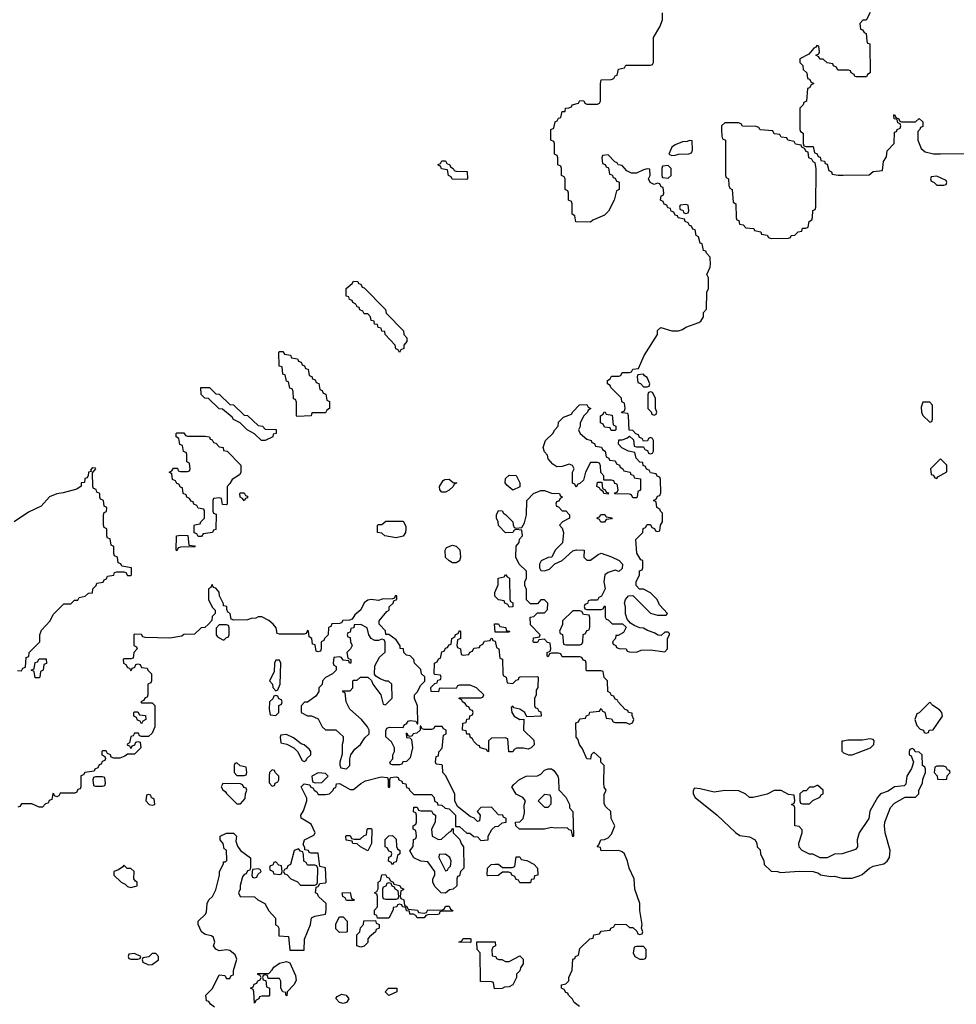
# Model space of a CAD drawing. Header units: inches. Extents: x 2228470 to 2445751, y 199914 to 300535.
# Tile 20 of 34: x 2405341 to 2410640, y 225779 to 231351. Entities that reach past the tile are written whole.
import ezdxf

# ---------------------------------------------------------------- set-up
doc = ezdxf.new("R2010")
doc.units = ezdxf.units.IN
doc.header["$MEASUREMENT"] = 0
for name, color, linetype in [('C4202', 7, 'Continuous'), ('C4203', 7, 'Continuous'), ('C4212', 7, 'Continuous'), ('C4213', 7, 'Continuous')]:
    doc.layers.add(name, color=color, linetype=linetype)

msp = doc.modelspace()

# ---------------------------------------------------------------- linework, layer by layer
at = {"layer": 'C4202', "color": 6}
for points in [[(2408507.3, 225767.3), (2408478, 225790), (2408468.4, 225808.4), (2408446, 225830), (2408442, 225842), (2408430, 225846), (2408422, 225862), (2408406, 225870), (2408406, 225890), (2408430, 225894), (2408447.3, 225912.7), (2408448, 225930), (2408467.3, 225972.7), (2408470, 226034), (2408482, 226038), (2408486, 226050), (2408502, 226058), (2408510, 226094), (2408566, 226150), (2408586, 226154), (2408590, 226172), (2408622, 226178), (2408630, 226192), (2408682, 226198), (2408686, 226210), (2408702, 226218), (2408710, 226232), (2408771.6, 226231.6), (2408790, 226214), (2408810, 226214), (2408832.7, 226192.7), (2408838, 226178), (2408850, 226174), (2408862, 226178), (2408866, 226190), (2408858, 226210), (2408862, 226230), (2408849.1, 226309.1), (2408848.7, 226350), (2408822, 226430), (2408817.2, 226490), (2408789.2, 226550), (2408779, 226590), (2408762, 226630), (2408750, 226642), (2408730, 226649), (2408630, 226648), (2408626, 226666), (2408608.7, 226670), (2408618, 226682), (2408628, 226710), (2408650, 226712), (2408670, 226722), (2408690, 226742), (2408708, 226790), (2408688, 226830), (2408686, 226870), (2408656.4, 226896.4), (2408647.3, 226912.7), (2408647.3, 226967.3), (2408658, 226990), (2408648.4, 227008.4), (2408646, 227030), (2408648, 227130), (2408629, 227149), (2408628, 227170), (2408590, 227206), (2408574, 227190), (2408570, 227166), (2408550, 227168), (2408525.2, 227225.2), (2408508.7, 227250), (2408499, 227279), (2408488.4, 227291.6), (2408487.3, 227372.7), (2408502, 227378), (2408510, 227394), (2408542, 227398), (2408547.3, 227412.7), (2408562, 227418), (2408567.3, 227432.7), (2408622, 227438), (2408630, 227454), (2408638, 227438), (2408651.6, 227431.6), (2408658, 227398), (2408690, 227394), (2408698, 227378), (2408710, 227374), (2408770, 227374), (2408790, 227364.7), (2408808, 227372), (2408815.3, 227390), (2408806, 227414), (2408806, 227426), (2408786, 227430), (2408782, 227442), (2408767.3, 227447.3), (2408726, 227490), (2408722, 227502), (2408710, 227506), (2408702, 227522), (2408690, 227526), (2408682, 227542), (2408668.4, 227548.4), (2408666, 227610), (2408648.4, 227628.4), (2408642, 227662), (2408630, 227666), (2408550, 227666), (2408546, 227670), (2408546, 227710), (2408542, 227722), (2408530, 227726), (2408522, 227742), (2408510, 227746), (2408410, 227746), (2408402, 227762), (2408390, 227766), (2408350, 227766), (2408338, 227762), (2408330, 227746), (2408326, 227750), (2408326, 227770), (2408342, 227778), (2408346, 227790), (2408342, 227822), (2408327.3, 227827.3), (2408310, 227846), (2408278, 227842), (2408270, 227826), (2408250, 227826), (2408246, 227830), (2408247.3, 227852.7), (2408282, 227858), (2408286, 227870), (2408230, 227926), (2408228, 227970), (2408250, 227974), (2408270, 227994), (2408310, 227994), (2408327.3, 228012.7), (2408328, 228050), (2408310, 228068), (2408290, 228068), (2408270, 228046), (2408230, 228046), (2408208.4, 228068.4), (2408207.3, 228127.3), (2408198, 228150), (2408198, 228170), (2408208, 228190), (2408208, 228230), (2408166, 228270), (2408148, 228310), (2408148.8, 228371.1), (2408167.3, 228392.7), (2408168.4, 228411.6), (2408186, 228430), (2408182, 228462), (2408150, 228466), (2408138, 228462), (2408131.6, 228448.4), (2408090, 228448), (2408049, 228489), (2408048, 228510), (2408038, 228530), (2408038, 228550), (2408050, 228574), (2408070, 228572), (2408078, 228558), (2408090, 228551.3), (2408131.3, 228510), (2408132, 228492), (2408138, 228478), (2408150, 228474), (2408182, 228478), (2408196.4, 228503.6), (2408208.7, 228550), (2408209.3, 228630.7), (2408248.7, 228670), (2408290, 228686), (2408310, 228686), (2408350, 228671.3), (2408394, 228670), (2408398, 228658), (2408412, 228650), (2408398, 228642), (2408390, 228626), (2408378, 228622), (2408374, 228610), (2408378, 228598), (2408390, 228594), (2408410, 228572), (2408431, 228571), (2408452, 228550), (2408452, 228530), (2408411.3, 228508.7), (2408394, 228490), (2408410, 228474), (2408418, 228450), (2408411.3, 228390), (2408371.3, 228350), (2408351.3, 228308.7), (2408330, 228308), (2408291.6, 228288.4), (2408282, 228270), (2408282, 228250), (2408290, 228234), (2408310, 228232), (2408338, 228242), (2408368.7, 228271.3), (2408410, 228291.3), (2408470, 228344.7), (2408491.6, 228351.6), (2408534, 228350), (2408532, 228310), (2408550, 228292), (2408570, 228292), (2408614.6, 228325.4), (2408630, 228331.3), (2408690, 228311), (2408732, 228290), (2408751.3, 228270), (2408750, 228246), (2408731.3, 228228.7), (2408710, 228235.3), (2408670, 228222), (2408652, 228210), (2408646, 228170), (2408654, 228130), (2408631.6, 228088.4), (2408618, 228082), (2408610, 228066), (2408570, 228066), (2408558, 228062), (2408552.7, 228047.3), (2408538, 228042), (2408534, 228030), (2408538, 228018), (2408550, 228014), (2408630, 228014), (2408642, 228018), (2408650, 228034), (2408654, 228030), (2408654, 227970), (2408658, 227958), (2408670, 227954), (2408692.7, 227932.7), (2408752, 227932), (2408772.7, 227912.7), (2408756.9, 227883.1), (2408726, 227866), (2408714, 227866), (2408711.6, 227848.4), (2408694, 227830), (2408698, 227818), (2408714, 227810), (2408718, 227798), (2408732.7, 227792.7), (2408771.6, 227791.6), (2408778, 227778), (2408790, 227774), (2408830, 227772), (2408856.4, 227783.6), (2408910, 227786), (2408990, 227774), (2409006, 227790), (2409006, 227850), (2409018, 227870), (2409018, 227878), (2409010, 227886), (2408990, 227886), (2408970, 227866), (2408952.7, 227867.3), (2408930, 227882), (2408893.6, 227893.6), (2408870, 227908), (2408848.8, 227908.9), (2408820.4, 227920.4), (2408796.4, 227936.4), (2408778, 227958), (2408769, 227989), (2408768.8, 228028.9), (2408762, 228050), (2408768, 228070), (2408786, 228090), (2408810, 228092), (2408910, 227992), (2408950, 227981), (2408998, 227982), (2409006, 227990), (2408960.2, 228040.2), (2408948, 228070), (2408910, 228108), (2408870, 228128), (2408848.4, 228128.4), (2408828, 228150), (2408828, 228170), (2408848, 228210), (2408848.4, 228231.6), (2408862, 228238), (2408866, 228250), (2408866, 228290), (2408855.3, 228295.3), (2408832.9, 228332.9), (2408826, 228410), (2408866, 228450), (2408868.4, 228471.6), (2408882, 228478), (2408890, 228494), (2408910, 228494), (2408918, 228478), (2408932.7, 228472.7), (2408938, 228458), (2408950, 228454), (2408962, 228458), (2408966, 228490), (2408978, 228510), (2408978, 228558), (2408966, 228570), (2408962, 228582), (2408946, 228590), (2408942, 228622), (2408926, 228630), (2408942, 228638), (2408950, 228654), (2408962, 228658), (2408967.3, 228672.7), (2408966, 228750), (2408962, 228762), (2408947.3, 228767.3), (2408942, 228782), (2408910, 228786), (2408902, 228802), (2408887.3, 228807.3), (2408882, 228822), (2408868.4, 228828.4), (2408866, 228846), (2408850, 228848), (2408828, 228870), (2408822, 228902), (2408786, 228910), (2408748.4, 228928.4), (2408728.4, 228948.4), (2408730, 228974), (2408750, 228974), (2408776.4, 228983.6), (2408790, 228994), (2408812.7, 228972.7), (2408818, 228938), (2408830, 228934), (2408870, 228934), (2408878, 228918), (2408892.7, 228912.7), (2408898, 228898), (2408910, 228894), (2408922, 228898), (2408926, 228910), (2408926, 228970), (2408922, 228982), (2408910, 228986), (2408898, 228982), (2408892.7, 228967.3), (2408870, 228966), (2408862, 228982), (2408847.3, 228987.3), (2408842, 229002), (2408827.3, 229007.3), (2408810, 229026), (2408788.4, 229028.4), (2408786, 229110), (2408782, 229122), (2408750, 229126), (2408746, 229130), (2408762, 229138), (2408766, 229150), (2408762, 229182), (2408748.4, 229188.4), (2408746, 229210), (2408686, 229270), (2408682, 229282), (2408666, 229290), (2408666, 229310), (2408682, 229318), (2408690, 229334), (2408730, 229334), (2408742, 229338), (2408750, 229354), (2408790, 229354), (2408802, 229358), (2408810, 229374), (2408842, 229378), (2408874, 229450), (2408949, 229570), (2408950, 229592), (2408968, 229610), (2409030, 229591), (2409068.8, 229591.1), (2409090, 229598), (2409110, 229611.3), (2409183.1, 229636.9), (2409194.6, 229645.4), (2409208.7, 229670), (2409210, 229694), (2409227.3, 229712.7), (2409228.8, 229808.9), (2409238, 229830), (2409238, 229890), (2409229, 229910), (2409248, 229950), (2409248.7, 229970), (2409247.6, 230000)], [(2405327.3, 227667.3), (2405350, 227666), (2405358, 227682), (2405372.7, 227687.3), (2405378, 227742), (2405392.7, 227747.3), (2405394, 227770), (2405454, 227830), (2405454, 227870), (2405463.6, 227896.4), (2405514, 227950), (2405530, 227986), (2405590, 228046), (2405630, 228046), (2405650, 228066), (2405670, 228066), (2405678, 228082), (2405712, 228088), (2405730, 228106), (2405752.7, 228107.3), (2405754, 228130), (2405774, 228150), (2405778, 228162), (2405812.7, 228167.3), (2405818, 228182), (2405832.7, 228187.3), (2405838, 228202), (2405872.7, 228207.3), (2405878, 228222), (2405890, 228226), (2405930, 228226), (2405942, 228222), (2405950, 228206), (2405970, 228206), (2405974, 228210), (2405974, 228250), (2405918, 228258), (2405912.7, 228272.7), (2405898, 228278), (2405894, 228310), (2405878, 228318), (2405874, 228330), (2405874, 228370), (2405858, 228378), (2405852.7, 228412.7), (2405838, 228418), (2405834, 228430), (2405834, 228470), (2405818, 228478), (2405814, 228490), (2405814, 228550), (2405818, 228562), (2405832.7, 228567.3), (2405834, 228590), (2405818, 228598), (2405814, 228630), (2405798, 228638), (2405794, 228650), (2405794, 228670), (2405778, 228678), (2405772.7, 228692.7), (2405758, 228698), (2405754, 228710), (2405752.7, 228787.3), (2405771.3, 228810), (2405770, 228814), (2405750, 228816), (2405742, 228802), (2405746, 228794), (2405730, 228791.3), (2405728.8, 228771.1), (2405722, 228758), (2405710, 228754), (2405707.3, 228732.7), (2405689.2, 228730), (2405688.7, 228711.3), (2405664.7, 228695.3), (2405587, 228673), (2405550, 228667.7), (2405510, 228650.5), (2405461.2, 228598.9), (2405390, 228564), (2405309.6, 228510.4)], [(2406442.8, 225762.8), (2406419.6, 225779.6), (2406410, 225794), (2406398, 225798), (2406394, 225830), (2406430.9, 225869.1), (2406470, 225946), (2406502, 225942), (2406510, 225926), (2406530, 225926), (2406538, 225942), (2406550, 225946), (2406551.3, 225970), (2406570, 226034), (2406559.8, 226059.8), (2406530, 226084), (2406510, 226087.3), (2406470, 226081), (2406450.9, 226090.9), (2406438, 226110), (2406444.7, 226130), (2406436.8, 226156.8), (2406426.8, 226166.8), (2406390, 226174), (2406368.4, 226188.4), (2406350.8, 226230), (2406351, 226250), (2406391.3, 226290), (2406398, 226302), (2406401, 226350), (2406411, 226370), (2406431, 226390), (2406450, 226426), (2406471, 226510), (2406471.3, 226530), (2406494, 226574), (2406494, 226586), (2406506, 226586), (2406512.7, 226592.7), (2406511.6, 226651.6), (2406498, 226658), (2406492, 226690), (2406474, 226710), (2406474, 226730), (2406511.6, 226748.4), (2406550, 226748), (2406568, 226730), (2406563.1, 226703.1), (2406573.6, 226673.6), (2406589.1, 226649.1), (2406647.3, 226607.3), (2406647.3, 226552.7), (2406642, 226538), (2406630, 226534), (2406622, 226518), (2406610, 226514), (2406600.4, 226499.6), (2406589, 226451), (2406588.7, 226430), (2406578, 226410), (2406588, 226390), (2406670, 226388), (2406688, 226370), (2406728, 226350), (2406750, 226308), (2406787.3, 226267.3), (2406788.4, 226228.4), (2406802, 226222), (2406806, 226210), (2406807.3, 226167.3), (2406862, 226162), (2406870, 226086), (2406950, 226086), (2406952.7, 226147.3), (2406986, 226230), (2406991.6, 226268.4), (2407010, 226278), (2407070, 226288.7), (2407074, 226310), (2407074, 226350), (2407032, 226390), (2407024.7, 226404.7), (2407014, 226410), (2407018, 226442), (2407030, 226446), (2407038, 226462), (2407070, 226466), (2407074, 226470), (2407071.6, 226551.6), (2407038, 226558), (2407030, 226634), (2406990, 226634), (2406978, 226638), (2406974, 226650), (2406954, 226654), (2406954, 226666), (2406943.6, 226683.6), (2406952, 226710), (2407004.7, 226735.3), (2407012, 226750), (2406990, 226798), (2406932.7, 226832.7), (2406932, 226850), (2406946.8, 226873.2), (2406966, 226930), (2406964.7, 226944.7), (2406934, 227010), (2406950, 227026), (2406982, 227022), (2406986, 227010), (2407002, 227002), (2407006, 226990), (2407022, 226982), (2407030, 226966), (2407070, 226966), (2407094, 226970), (2407114, 226990), (2407118, 227002), (2407130, 227006), (2407134, 227026), (2407150, 227028), (2407210, 226995.3), (2407230, 226995.3), (2407271.2, 227028.9), (2407296.9, 227043.1), (2407386, 227066), (2407422, 227062), (2407426, 227050), (2407426, 227010), (2407430, 227006), (2407434, 227010), (2407434, 227050), (2407438, 227062), (2407470, 227066), (2407482, 227062), (2407486, 227050), (2407502, 227042), (2407506, 227030), (2407526, 227026), (2407530, 227006), (2407542, 227002), (2407546, 226990), (2407570, 226966), (2407670, 226966), (2407686, 226950), (2407688.4, 226928.4), (2407702, 226922), (2407707.3, 226907.3), (2407730, 226906), (2407748.4, 226888.4), (2407770, 226886), (2407806, 226850), (2407806, 226786), (2407830, 226786), (2407870, 226748), (2407887.3, 226747.3), (2407910, 226728), (2407930, 226726), (2407950, 226706), (2407991.2, 226708.9), (2407992, 226730), (2408011.6, 226768.4), (2408030, 226786), (2408050, 226788), (2408070, 226806), (2408094, 226810), (2408094, 226830), (2408078, 226838), (2408074, 226850), (2408050, 226852), (2408010, 226894), (2407950, 226892), (2407928.7, 226870), (2407946, 226850), (2407942, 226818), (2407930, 226814), (2407912, 226832), (2407890, 226842), (2407818, 226898), (2407802, 226930), (2407802, 226970), (2407750, 227074), (2407734, 227090), (2407732, 227130), (2407730, 227134), (2407698, 227138), (2407694, 227150), (2407698, 227182), (2407710, 227186), (2407712.7, 227207.3), (2407731.2, 227228.9), (2407738, 227302), (2407754, 227310), (2407754, 227330), (2407738, 227338), (2407731.6, 227351.6), (2407690, 227352), (2407682, 227338), (2407670, 227334), (2407630, 227334), (2407618, 227338), (2407610, 227354), (2407606, 227354), (2407606, 227330), (2407587.3, 227312.7), (2407566, 227310), (2407562, 227298), (2407550, 227294), (2407538, 227298), (2407534, 227310), (2407527.3, 227312.7), (2407528.8, 227288.9), (2407547.3, 227287.3), (2407558, 227278), (2407564, 227230), (2407550, 227174), (2407530, 227154), (2407508.4, 227151.6), (2407502, 227138), (2407490, 227134), (2407450, 227134), (2407438, 227138), (2407434, 227150), (2407452, 227168), (2407452, 227190), (2407462, 227210), (2407462, 227230), (2407443.6, 227263.6), (2407412.7, 227292.7), (2407412.7, 227327.3), (2407418, 227342), (2407432.7, 227347.3), (2407510, 227346), (2407518, 227362), (2407530, 227366), (2407538, 227382), (2407550, 227386), (2407582, 227382), (2407590, 227366), (2407594, 227366), (2407591.2, 227468.9), (2407574, 227510), (2407574, 227530), (2407590, 227546), (2407610, 227586), (2407632, 227608), (2407632, 227632), (2407614, 227650), (2407610, 227674), (2407574, 227710), (2407571.2, 227731.1), (2407550, 227752), (2407530, 227754), (2407514, 227770), (2407512, 227790), (2407492.7, 227792.7), (2407492.7, 227807.3), (2407470, 227842), (2407430, 227871.3), (2407412.7, 227872.7), (2407410, 227892), (2407374, 227930), (2407374, 227950), (2407418, 228002), (2407430.8, 228009.2), (2407432, 228028), (2407454, 228050), (2407458, 228062), (2407474, 228070), (2407474, 228090), (2407466, 228090), (2407462, 228078), (2407450, 228074), (2407391.2, 228071.1), (2407370, 228064.7), (2407330, 228070.8), (2407310, 228066.8), (2407290, 228051.3), (2407270, 228012), (2407236.4, 227983.6), (2407222, 227958), (2407207.3, 227952.7), (2407168.4, 227951.6), (2407162, 227938), (2407150, 227934), (2407107.3, 227932.7), (2407102, 227918), (2407088, 227912), (2407086, 227870), (2407066, 227850), (2407062, 227838), (2407046, 227830), (2407046, 227790), (2407042, 227778), (2407030, 227774), (2407018, 227778), (2407012.7, 227812.7), (2406998, 227818), (2406994, 227850), (2406978, 227858), (2406974, 227890), (2406970, 227894), (2406962, 227878), (2406950, 227874), (2406810, 227874), (2406798, 227878), (2406792, 227910), (2406774, 227930), (2406750, 227952), (2406711.2, 227971.1), (2406690, 227971.3), (2406676.4, 227963.6), (2406650, 227962), (2406630, 227954), (2406552.7, 227952.7), (2406538, 227958), (2406532, 227990), (2406518, 227998), (2406512.7, 228012.7), (2406512, 228030), (2406494, 228034), (2406494, 228046), (2406471.3, 228090), (2406470, 228112), (2406450, 228134), (2406438, 228138), (2406430, 228154), (2406422, 228138), (2406409.1, 228130.9), (2406409.1, 228070.9), (2406430, 228026), (2406446, 228010), (2406446, 227990), (2406430, 227974), (2406428, 227952), (2406408.7, 227931.3), (2406388, 227912), (2406368, 227910), (2406330, 227874), (2406270, 227871), (2406257.2, 227862.8), (2406190, 227850.8), (2406050, 227854), (2406038, 227858), (2406030, 227872), (2405990, 227874), (2405986, 227870), (2405986, 227810), (2406002, 227802), (2406006, 227790), (2405986, 227770), (2405982, 227738), (2405970, 227734), (2405930, 227734), (2405926, 227730), (2405928, 227710), (2405942, 227702), (2405950, 227686), (2405962, 227682), (2405970, 227666), (2405978, 227682), (2405992.7, 227687.3), (2405998, 227702), (2406010, 227706), (2406022, 227702), (2406030, 227686), (2406062, 227682), (2406066, 227670), (2406086, 227650), (2406086, 227610), (2406082, 227598), (2406066, 227590), (2406066, 227530), (2406062, 227518), (2406050, 227514), (2406042, 227498), (2406026, 227490), (2406030, 227486), (2406090, 227486), (2406106, 227470), (2406106, 227350), (2406090, 227314), (2406070, 227294), (2406030, 227294), (2406018, 227298), (2406012.7, 227312.7), (2405990, 227314), (2405982, 227298), (2405970, 227294), (2405962, 227258), (2405948.4, 227251.6), (2405950, 227246), (2405962, 227242), (2405970, 227226), (2405978, 227242), (2405992.7, 227247.3), (2405998, 227262), (2406010, 227266), (2406022, 227262), (2406026, 227230), (2405990, 227194), (2405950, 227194), (2405936.4, 227183.6), (2405907.3, 227172.7), (2405872.7, 227172.7), (2405858, 227178), (2405854, 227190), (2405838, 227198), (2405830, 227214), (2405810, 227214), (2405806, 227210), (2405806, 227190), (2405822, 227182), (2405826, 227170), (2405822, 227158), (2405807.3, 227152.7), (2405802, 227138), (2405790, 227134), (2405782, 227118), (2405766, 227110), (2405762, 227098), (2405708.4, 227091.6), (2405702, 227078), (2405687.3, 227072.7), (2405686, 227010), (2405682, 226998), (2405670, 226994), (2405662, 226978), (2405650, 226974), (2405570, 226974), (2405562, 226958), (2405550, 226954), (2405538, 226958), (2405534, 226970), (2405528.4, 226971.6), (2405522, 226938), (2405507.3, 226932.7), (2405502, 226918), (2405487.3, 226912.7), (2405470, 226894), (2405450, 226894), (2405410, 226914), (2405350, 226914), (2405342, 226898), (2405330, 226894)], [(2410000, 227268.8), (2409992.7, 227267.3), (2409991.6, 227211.6), (2410000, 227203.8)], [(2410000, 226632), (2409994, 226630), (2409951.3, 226628.7), (2409910, 226608), (2409870, 226608.7), (2409829, 226629), (2409810, 226629.2), (2409768, 226650), (2409750, 226668), (2409749.3, 226690.7), (2409768, 226750), (2409767.3, 226767.3), (2409750, 226786), (2409726, 226790), (2409726, 226890), (2409722, 226902), (2409708, 226910), (2409722, 226918), (2409726, 226930), (2409722, 226962), (2409690, 226966), (2409650, 226988.7), (2409610, 226989), (2409570, 226968.7), (2409490, 226949), (2409470, 226949), (2409449, 226969), (2409410, 226988), (2409330, 226988.7), (2409270, 226979.3), (2409190, 226999), (2409158, 227002), (2409151.3, 226988.7), (2409151, 226970), (2409162.8, 226950), (2409287.3, 226850), (2409390.5, 226750.5), (2409414.4, 226734.4), (2409470, 226726), (2409502, 226710), (2409512, 226690), (2409514, 226670), (2409530, 226654), (2409532, 226630), (2409550.9, 226590.9), (2409552, 226570), (2409592, 226532), (2409629, 226531), (2409644.7, 226524.7), (2409750, 226533.4), (2409830.7, 226530.7), (2409861, 226521), (2409871.6, 226511.6), (2409930, 226502), (2409950, 226504.7), (2409993.4, 226493.4), (2410000, 226493.4)]]:
    msp.add_lwpolyline(points, dxfattribs=at)
for points in [[(2407490, 229468), (2407482, 229482), (2407468.4, 229488.4), (2407466, 229510), (2407408, 229570), (2407406, 229586), (2407388.8, 229588.9), (2407386, 229606), (2407368, 229610), (2407366, 229626), (2407348.7, 229628.7), (2407346, 229646), (2407328.7, 229648.7), (2407326, 229670), (2407310, 229686), (2407290, 229686), (2407282, 229702), (2407266, 229710), (2407262, 229722), (2407250, 229726), (2407242, 229742), (2407226, 229750), (2407222, 229762), (2407207.3, 229767.3), (2407202, 229782), (2407187.3, 229787.3), (2407188, 229830), (2407222, 229858), (2407230, 229871), (2407254, 229870), (2407258, 229858), (2407270, 229854), (2407278, 229838), (2407290, 229834), (2407411.2, 229711.1), (2407414, 229690), (2407512, 229590), (2407514, 229570), (2407532, 229550), (2407532, 229530), (2407514, 229510), (2407514, 229490), (2407498, 229482)], [(2406910, 229106), (2406906, 229110), (2406907.3, 229187.3), (2406902, 229202), (2406890, 229206), (2406887.3, 229247.3), (2406882, 229262), (2406870, 229266), (2406862, 229302), (2406850, 229306), (2406842, 229342), (2406830, 229346), (2406826, 229386), (2406809, 229390), (2406806, 229470), (2406810, 229474), (2406830, 229474), (2406838, 229458), (2406872.7, 229452.7), (2406878, 229438), (2406912.7, 229432.7), (2406918, 229418), (2406932.7, 229412.7), (2406938, 229398), (2406952.7, 229392.7), (2406958, 229378), (2406972.7, 229372.7), (2406978, 229338), (2406992.7, 229332.7), (2406998, 229318), (2407012.7, 229312.7), (2407018, 229298), (2407032.7, 229292.7), (2407038, 229258), (2407052.7, 229252.7), (2407058, 229238), (2407072.7, 229232.7), (2407078, 229198), (2407094, 229190), (2407094, 229150), (2407078, 229142), (2407070, 229126), (2406994, 229126), (2406990, 229109)], [(2408870, 229346), (2408838, 229342), (2408834, 229330), (2408838, 229298), (2408852.7, 229292.7), (2408870, 229274), (2408890, 229274), (2408902, 229278), (2408906, 229290), (2408890, 229326), (2408875.3, 229335.3)], [(2406730, 228969), (2406708, 228970), (2406670, 229008), (2406628, 229030), (2406588.8, 229068.9), (2406550, 229088.7), (2406542, 229102), (2406488, 229148), (2406469.1, 229149.1), (2406408, 229208), (2406388, 229210), (2406368, 229230), (2406366, 229270), (2406414, 229270), (2406450, 229234), (2406470, 229232), (2406530, 229174), (2406550, 229172), (2406610, 229114), (2406630, 229112), (2406690, 229054), (2406714, 229050), (2406730, 229034), (2406792.7, 229032.7), (2406792, 229010), (2406774, 229006), (2406772, 228990)], [(2408910, 229246), (2408898, 229242), (2408894, 229230), (2408894, 229150), (2408912.7, 229132.7), (2408918, 229118), (2408930, 229114), (2408942, 229118), (2408946, 229130), (2408938, 229150), (2408938, 229210), (2408922, 229242)], [(2408810, 228646), (2408802, 228662), (2408790, 228666), (2408707.3, 228667.3), (2408707.3, 228672.7), (2408722, 228678), (2408726, 228690), (2408722, 228722), (2408707.3, 228727.3), (2408702, 228742), (2408690, 228746), (2408646, 228746), (2408646, 228770), (2408628.4, 228788.4), (2408627.3, 228827.3), (2408622, 228842), (2408610, 228846), (2408570, 228846), (2408542, 228790), (2408530, 228746), (2408510, 228726), (2408498, 228722), (2408490, 228706), (2408482, 228722), (2408468.8, 228728.9), (2408468.7, 228790), (2408478, 228810), (2408468.4, 228828.4), (2408450, 228835.3), (2408410, 228822), (2408380.4, 228820.4), (2408356.4, 228836.4), (2408330, 228866), (2408327.3, 228887.3), (2408310, 228906), (2408302, 228930), (2408315.3, 228970), (2408358, 229010), (2408369.1, 229030.9), (2408388, 229050), (2408390, 229074), (2408418, 229102), (2408462, 229118), (2408470, 229132), (2408508.4, 229171.6), (2408550, 229174), (2408558, 229158), (2408572, 229150), (2408558, 229142), (2408554, 229130), (2408531.6, 229108.4), (2408511.3, 229068.7), (2408510.9, 229049.1), (2408502, 229030), (2408511.3, 229010), (2408550, 228978), (2408574, 228970), (2408578, 228958), (2408592.7, 228952.7), (2408598, 228938), (2408632.7, 228932.7), (2408638, 228918), (2408654, 228910), (2408658, 228878), (2408674, 228870), (2408678, 228858), (2408710, 228854), (2408718, 228838), (2408734, 228830), (2408738, 228818), (2408754, 228810), (2408758, 228798), (2408794, 228790), (2408798, 228778), (2408812.7, 228772.7), (2408818, 228758), (2408852.7, 228752.7), (2408852.7, 228692.7), (2408850, 228686), (2408838, 228682), (2408834, 228650), (2408830, 228646)], [(2408710, 229026), (2408687.3, 229027.3), (2408682, 229042), (2408650, 229046), (2408642, 229062), (2408626, 229070), (2408626, 229110), (2408642, 229118), (2408648.4, 229131.6), (2408654, 229130), (2408658, 229118), (2408692.7, 229112.7), (2408698, 229058), (2408714, 229050), (2408714, 229030)], [(2406290, 228994), (2406390, 228994), (2406414, 228990), (2406418, 228978), (2406430, 228974), (2406438, 228958), (2406450, 228954), (2406470, 228934), (2406491.2, 228931.1), (2406494, 228914), (2406514, 228910), (2406592, 228830), (2406591.6, 228788.4), (2406583.6, 228776.4), (2406542, 228750), (2406530, 228726), (2406514, 228710), (2406514, 228610), (2406510, 228606), (2406487.3, 228607.3), (2406482, 228642), (2406470, 228646), (2406438, 228642), (2406434, 228630), (2406434, 228570), (2406438, 228558), (2406452, 228552), (2406450, 228466), (2406438, 228462), (2406431.6, 228448.4), (2406378, 228442), (2406370, 228426), (2406350, 228426), (2406342, 228442), (2406327.3, 228447.3), (2406327.3, 228487.3), (2406330, 228492), (2406362, 228498), (2406366, 228510), (2406386, 228530), (2406386, 228570), (2406382, 228582), (2406350, 228586), (2406342, 228602), (2406326, 228610), (2406322, 228622), (2406310, 228626), (2406302, 228642), (2406286, 228650), (2406282, 228662), (2406266, 228670), (2406262, 228702), (2406250, 228706), (2406242, 228722), (2406230, 228726), (2406222, 228742), (2406206, 228750), (2406202, 228782), (2406186, 228790), (2406202, 228798), (2406210, 228814), (2406232.7, 228812.7), (2406238, 228798), (2406250, 228794), (2406290, 228794), (2406302, 228798), (2406306, 228810), (2406302, 228842), (2406286, 228850), (2406286, 228890), (2406282, 228902), (2406267.3, 228907.3), (2406262, 228942), (2406247.3, 228947.3), (2406242, 228982), (2406226, 228990), (2406226, 229010), (2406230, 229014), (2406270, 229014), (2406278, 228998)], [(2407730, 228678), (2407718, 228690), (2407715.3, 228710), (2407736.4, 228743.6), (2407746, 228750), (2407770, 228751.3), (2407792.7, 228732.7), (2407814, 228730), (2407798, 228722), (2407794, 228710), (2407770, 228688.7), (2407750, 228678)], [(2408130, 228688.7), (2408096.4, 228716.4), (2408088, 228730), (2408090, 228754), (2408110, 228774), (2408150, 228772), (2408171.3, 228730), (2408170, 228708)], [(2408670, 228666), (2408646, 228670), (2408642, 228682), (2408626, 228690), (2408622, 228702), (2408606, 228710), (2408610, 228734), (2408634, 228734), (2408638, 228698), (2408654, 228690), (2408658, 228678), (2408672.7, 228672.7)], [(2406610, 228628.7), (2406602, 228642), (2406588, 228650), (2406586, 228670), (2406590, 228674), (2406610, 228674), (2406618, 228658), (2406630, 228654), (2406630, 228646), (2406618, 228642)], [(2408650, 228508), (2408628.4, 228508.4), (2408622, 228522), (2408608.4, 228528.4), (2408610, 228534), (2408622, 228538), (2408628.4, 228551.6), (2408651.6, 228551.6), (2408658, 228538), (2408692.7, 228532.7), (2408690, 228526), (2408658, 228522)], [(2407470, 228419), (2407406, 228430), (2407390, 228446), (2407366, 228450), (2407366, 228490), (2407370, 228494), (2407390, 228494), (2407412.7, 228512.7), (2407510, 228514), (2407524.7, 228484.7), (2407526, 228470), (2407522.8, 228450), (2407510, 228429.2)], [(2406230, 228346), (2406226, 228350), (2406228, 228430), (2406250, 228434), (2406292.7, 228432.7), (2406298, 228378), (2406330, 228374), (2406332.7, 228367.3), (2406250, 228366), (2406238, 228362)], [(2407790, 228278), (2407770, 228288), (2407750, 228308), (2407748.4, 228348.4), (2407755.3, 228364.7), (2407790, 228378), (2407810, 228371.3), (2407830.7, 228350.7), (2407834, 228310), (2407830, 228288), (2407810, 228278)], [(2408110, 228026), (2408102, 228042), (2408086, 228050), (2408082, 228062), (2408050, 228068), (2408028.7, 228088.7), (2408028.7, 228110), (2408047.3, 228152.7), (2408048, 228190), (2408082, 228198), (2408090, 228212), (2408098, 228198), (2408112, 228190), (2408114, 228070), (2408118, 228058), (2408131.6, 228051.6), (2408130, 228028)], [(2408510, 228006), (2408470, 228006), (2408412, 227950), (2408411.2, 227928.9), (2408394, 227890), (2408398, 227878), (2408411.6, 227871.6), (2408418, 227818), (2408430, 227814), (2408510, 227814), (2408522, 227818), (2408526, 227830), (2408528.4, 227871.6), (2408542, 227878), (2408550, 227894), (2408562, 227898), (2408567.3, 227912.7), (2408567.3, 227967.3), (2408562, 227982), (2408530, 227986), (2408522, 228002)], [(2406510, 227926), (2406470, 227926), (2406452.7, 227907.3), (2406452, 227870), (2406459.6, 227859.6), (2406490, 227842), (2406498, 227842), (2406510, 227854), (2406522, 227858), (2406526, 227870), (2406526, 227910), (2406522, 227922)], [(2407270, 227928), (2407234, 227926), (2407232, 227910), (2407214, 227906), (2407210, 227886), (2407198, 227882), (2407194, 227870), (2407198, 227858), (2407210, 227854), (2407212, 227830), (2407222, 227810), (2407212, 227790), (2407192, 227770), (2407198, 227738), (2407214, 227730), (2407214, 227710), (2407206, 227710), (2407202, 227722), (2407170, 227726), (2407162, 227742), (2407150, 227746), (2407118, 227742), (2407114, 227710), (2407118, 227698), (2407131.6, 227691.6), (2407132, 227670), (2407110.9, 227649.1), (2407071.6, 227628.4), (2407054, 227610), (2407051.6, 227588.4), (2407034, 227570), (2407034, 227550), (2407016.9, 227523.1), (2406970, 227488.7), (2406952, 227488), (2406932.7, 227467.3), (2406934, 227430), (2406970, 227412), (2406991.2, 227411.1), (2407030, 227394), (2407052, 227350), (2407070, 227332), (2407130, 227332), (2407170, 227294), (2407171, 227270), (2407164.7, 227250), (2407165.4, 227194.6), (2407152, 227150), (2407152.7, 227132.7), (2407158, 227118), (2407190, 227112), (2407208, 227130), (2407208.4, 227168.4), (2407214, 227190), (2407237.5, 227222.5), (2407268.7, 227250), (2407293.6, 227286.4), (2407318, 227310), (2407318, 227330), (2407309, 227350), (2407274, 227390), (2407208.7, 227450), (2407188, 227490), (2407182, 227542), (2407170, 227546), (2407167.3, 227552.7), (2407210, 227554), (2407226, 227570), (2407226, 227610), (2407230, 227614), (2407250, 227614), (2407268.8, 227631.1), (2407311.3, 227631.3), (2407332, 227612), (2407338, 227590), (2407384.7, 227530), (2407398, 227478), (2407410, 227474), (2407448.4, 227511.6), (2407446, 227590), (2407428, 227608), (2407412, 227608), (2407380.2, 227620.2), (2407356.4, 227636.4), (2407348, 227648), (2407350, 227694), (2407376.4, 227743.6), (2407408, 227772), (2407408, 227828), (2407402, 227842), (2407390, 227846), (2407370, 227838), (2407350, 227838), (2407330, 227849), (2407315.3, 227870), (2407306, 227910)], [(2408030, 227886), (2408027.3, 227932.7), (2408050, 227932), (2408058, 227918), (2408090.9, 227910.9), (2408094, 227894), (2408111.6, 227891.6), (2408110, 227886)], [(2407850, 227754), (2407882, 227758), (2407887.3, 227772.7), (2407902, 227778), (2407910, 227794), (2407942, 227798), (2407946, 227810), (2407962, 227818), (2407970, 227834), (2408002, 227838), (2408008.4, 227851.6), (2408014, 227850), (2408018, 227838), (2408030, 227834), (2408038, 227798), (2408052, 227790), (2408058, 227738), (2408071.6, 227731.6), (2408074, 227650), (2408078, 227638), (2408094, 227630), (2408098, 227598), (2408130, 227594), (2408150, 227614), (2408162, 227618), (2408166, 227630), (2408172.7, 227632.7), (2408270, 227634), (2408274, 227630), (2408272.7, 227572.7), (2408263.6, 227556.4), (2408262, 227530), (2408254, 227510), (2408254, 227470), (2408258, 227458), (2408270, 227454), (2408278, 227438), (2408290, 227434), (2408292, 227410), (2408210, 227406), (2408198, 227430), (2408182, 227442), (2408170, 227449), (2408136.4, 227456.4), (2408130, 227466), (2408122, 227458), (2408126, 227430), (2408138, 227410), (2408170, 227391.3), (2408192.7, 227392.7), (2408192, 227330), (2408250, 227274), (2408251.6, 227248.4), (2408234, 227230), (2408216.9, 227223.1), (2408188.4, 227228.4), (2408152, 227228), (2408138, 227222), (2408130, 227208), (2408108.4, 227208.4), (2408102, 227282), (2408087.3, 227287.3), (2408010, 227286), (2407994, 227270), (2407994, 227210), (2407990, 227208), (2407982, 227222), (2407946, 227230), (2407942, 227242), (2407930, 227246), (2407910, 227266), (2407902, 227282), (2407888.7, 227290), (2407887.3, 227307.3), (2407870, 227308.7), (2407866, 227326), (2407846, 227330), (2407848, 227370), (2407866, 227374), (2407870, 227392), (2407886, 227394), (2407888.4, 227411.6), (2407902, 227418), (2407906, 227430), (2407902, 227442), (2407890, 227446), (2407882, 227462), (2407870, 227466), (2407862, 227482), (2407846, 227490), (2407842, 227502), (2407826, 227510), (2407830, 227514), (2407950, 227514), (2407962, 227518), (2407966, 227530), (2407926, 227570), (2407890, 227586), (2407830, 227586), (2407818, 227582), (2407810, 227566), (2407730, 227568), (2407714, 227566), (2407710, 227548), (2407668, 227550), (2407667.3, 227572.7), (2407690, 227594), (2407702, 227598), (2407707.3, 227612.7), (2407722, 227618), (2407726, 227630), (2407722, 227642), (2407690, 227646), (2407686, 227650), (2407688, 227710), (2407702, 227718), (2407710, 227734), (2407722, 227738), (2407730, 227774), (2407742, 227778), (2407750, 227794), (2407762, 227798), (2407770, 227814), (2407782, 227818), (2407786, 227850), (2407802, 227858), (2407807.3, 227872.7), (2407822, 227878), (2407830, 227894), (2407834, 227890), (2407834, 227850), (2407818, 227842), (2407814, 227810), (2407818, 227798), (2407834, 227790), (2407838, 227758)], [(2405450, 227626), (2405427.3, 227627.3), (2405422, 227662), (2405406, 227670), (2405422, 227678), (2405427.3, 227712.7), (2405442, 227718), (2405450, 227734), (2405490, 227734), (2405491.6, 227708.4), (2405478, 227702), (2405474, 227670), (2405458, 227662), (2405454, 227630)], [(2406810, 227726), (2406790, 227726), (2406782, 227710), (2406779.6, 227660.4), (2406754, 227610), (2406771.6, 227591.6), (2406772.7, 227572.7), (2406790, 227554), (2406802, 227558), (2406815.3, 227590), (2406818, 227710)], [(2406790, 227526), (2406778, 227522), (2406772.7, 227507.3), (2406754, 227490), (2406752, 227450), (2406758, 227418), (2406790, 227414), (2406806, 227430), (2406806, 227470), (2406822, 227478), (2406826, 227490), (2406822, 227502), (2406807.3, 227507.3), (2406802, 227522)], [(2406030, 227366), (2406022, 227382), (2406007.3, 227387.3), (2406002, 227402), (2405986, 227410), (2405986, 227430), (2405990, 227434), (2406010, 227434), (2406018, 227418), (2406052.7, 227412.7), (2406054, 227390), (2406038, 227382)], [(2406850, 227306), (2406818, 227302), (2406814, 227290), (2406818, 227258), (2406851.6, 227251.6), (2406891.2, 227231.1), (2406912, 227210), (2406938, 227158), (2406950, 227154), (2406962, 227158), (2406966, 227170), (2406988, 227190), (2406988, 227210), (2406980.4, 227220.4), (2406950, 227248), (2406934, 227254), (2406890, 227288)], [(2406570, 227146), (2406558, 227142), (2406554, 227130), (2406554, 227090), (2406570, 227074), (2406610, 227074), (2406622, 227078), (2406626, 227090), (2406622, 227122), (2406588, 227128)], [(2406770, 227106), (2406754, 227090), (2406752, 227070), (2406752.7, 227032.7), (2406770, 227014), (2406782, 227018), (2406786, 227030), (2406802, 227038), (2406806, 227050), (2406806, 227070), (2406786, 227090), (2406782, 227102)], [(2407030, 227088.7), (2406994, 227070), (2406998, 227038), (2407012.7, 227032.7), (2407050, 227034), (2407086, 227070), (2407070, 227086)], [(2408470, 226726), (2408462, 226762), (2408450, 226766), (2408438, 226778), (2408370, 226775.3), (2408350, 226779), (2408310, 226769.3), (2408169.3, 226769.3), (2408148, 226790), (2408146, 226810), (2408170, 226812), (2408189, 226831), (2408197.2, 226862.8), (2408194.6, 226905.4), (2408202, 226930), (2408188, 226950), (2408149.2, 226969.2), (2408126, 227010), (2408136.4, 227023.6), (2408169.1, 227050.9), (2408206, 227070), (2408270, 227071.3), (2408290, 227082), (2408310, 227104.7), (2408330, 227111.3), (2408350, 227111), (2408362, 227102), (2408384.7, 227070), (2408390, 227054), (2408392, 226992), (2408430, 226952), (2408450.7, 226910), (2408451.3, 226890), (2408470.7, 226870), (2408474, 226730)], [(2405810, 227066), (2405770, 227066), (2405758, 227062), (2405754, 227050), (2405758, 227018), (2405770, 227014), (2405810, 227014), (2405822, 227018), (2405826, 227030), (2405822, 227062)], [(2406490, 227028), (2406481, 227010), (2406490, 226992), (2406503.5, 226983.5), (2406510, 226972), (2406570, 226914), (2406590, 226914), (2406616.4, 226943.6), (2406618, 226970), (2406626, 226990), (2406622, 227002), (2406610, 227006), (2406602, 227022), (2406590, 227026)], [(2409850, 227018), (2409831.3, 227008.7), (2409810, 227008), (2409790, 226988), (2409772.7, 226987.3), (2409754, 226970), (2409754, 226930), (2409758, 226918), (2409770, 226914), (2409810, 226914), (2409828.4, 226931.6), (2409868.4, 226951.6), (2409875.3, 226964.7), (2409886, 226970), (2409886, 226990), (2409856.4, 227016.4)], [(2406070, 226966), (2406058, 226962), (2406054, 226930), (2406074, 226910), (2406090, 226906), (2406106, 226910), (2406102, 226942), (2406087.3, 226947.3), (2406082, 226962)], [(2408310, 226966), (2408274, 226930), (2408310, 226894), (2408330, 226894), (2408347.3, 226912.7), (2408347.3, 226947.3), (2408342, 226962)], [(2407610, 226874), (2407670, 226874), (2407678, 226858), (2407694, 226850), (2407692, 226810), (2407671.3, 226770), (2407674, 226730), (2407710, 226712), (2407727.3, 226712.7), (2407770, 226754), (2407782, 226758), (2407787.3, 226772.7), (2407794, 226774), (2407794, 226750), (2407831, 226711), (2407838, 226690), (2407851.3, 226670), (2407854, 226550), (2407834, 226530), (2407830, 226506), (2407818, 226502), (2407814, 226490), (2407814, 226450), (2407794, 226430), (2407772.7, 226427.3), (2407750, 226408), (2407726, 226410), (2407690, 226446), (2407678, 226470), (2407678, 226490), (2407688.7, 226510), (2407689, 226530), (2407650, 226586), (2407610, 226588.7), (2407570, 226608.7), (2407548.4, 226648.4), (2407567.3, 226672.7), (2407568.4, 226711.6), (2407582, 226718), (2407586, 226730), (2407582, 226762), (2407566, 226770), (2407566, 226790), (2407582, 226798), (2407586, 226810), (2407586, 226850), (2407582, 226862), (2407568.4, 226868.4), (2407570, 226894), (2407590, 226894), (2407598, 226878)], [(2407310, 226648), (2407268, 226670), (2407250, 226688), (2407226, 226690), (2407222, 226702), (2407188.4, 226708.4), (2407186, 226730), (2407190, 226734), (2407210, 226734), (2407218, 226718), (2407232.7, 226712.7), (2407267.3, 226712.7), (2407290, 226734), (2407302, 226738), (2407306, 226770), (2407310, 226774), (2407330, 226774), (2407334, 226770), (2407331.2, 226688.9)], [(2407450, 226568), (2407442, 226582), (2407428, 226590), (2407428.4, 226611.6), (2407442, 226618), (2407446, 226630), (2407442, 226642), (2407430, 226646), (2407422, 226662), (2407408, 226670), (2407409, 226711), (2407430, 226732), (2407450, 226734), (2407470, 226714), (2407472.7, 226672.7), (2407478, 226658), (2407492, 226650), (2407492, 226630), (2407478, 226622), (2407470, 226586), (2407458, 226582)], [(2406918, 226658), (2406894, 226650), (2406872, 226570), (2406858, 226562), (2406852.7, 226547.3), (2406838, 226542), (2406834, 226530), (2406838, 226518), (2406852.7, 226512.7), (2406874, 226490), (2406911.6, 226471.6), (2406930, 226454), (2407010, 226454), (2407022, 226458), (2407026, 226470), (2407027.3, 226547.3), (2407022, 226562), (2407010, 226566), (2406970, 226566), (2406962, 226582), (2406948.4, 226588.4), (2406947.3, 226627.3), (2406942, 226642), (2406930, 226646)], [(2407750, 226628.7), (2407714, 226626), (2407712, 226610), (2407750, 226534), (2407762, 226538), (2407766, 226550), (2407779, 226561), (2407782, 226590), (2407775.3, 226610)], [(2406790, 226586), (2406778, 226582), (2406772.7, 226567.3), (2406758, 226562), (2406754, 226550), (2406758, 226538), (2406772.7, 226532.7), (2406778, 226518), (2406810, 226514), (2406822, 226518), (2406826, 226530), (2406822, 226562), (2406807.3, 226567.3)], [(2408170, 226466), (2408162, 226482), (2408150, 226486), (2408142, 226502), (2408126, 226510), (2408122, 226522), (2408107.3, 226527.3), (2408072.7, 226527.3), (2408048.7, 226508.7), (2407990, 226506), (2407986, 226510), (2407988, 226550), (2408009.1, 226570.9), (2408030, 226572), (2408050, 226572), (2408072.7, 226552.7), (2408127.3, 226552.7), (2408142, 226558), (2408150, 226614), (2408170, 226614), (2408178, 226598), (2408210, 226592), (2408250, 226572), (2408271.3, 226550), (2408272, 226510), (2408254, 226506), (2408250, 226488), (2408234, 226486), (2408230, 226466)], [(2405930, 226566), (2405923.6, 226556.4), (2405899.8, 226540.2), (2405874, 226530), (2405874, 226510), (2405914, 226470), (2405938, 226458), (2405950, 226446), (2405970, 226441), (2405990, 226446), (2406006, 226450), (2406006, 226470), (2405995.3, 226475.3), (2405986, 226490), (2405988, 226530), (2405970, 226548), (2405948.4, 226548.4)], [(2406690, 226546), (2406658, 226542), (2406654, 226510), (2406658, 226498), (2406670, 226494), (2406682, 226498), (2406687.3, 226512.7), (2406706, 226530), (2406702, 226542)], [(2407630, 226294), (2407642, 226298), (2407650, 226314), (2407727.3, 226312.7), (2407742, 226318), (2407750, 226334), (2407770, 226334), (2407778, 226318), (2407792, 226310), (2407790, 226306), (2407730, 226306), (2407718, 226302), (2407714, 226290), (2407707.3, 226287.3), (2407650, 226286), (2407638, 226282), (2407630, 226268), (2407590, 226268.7), (2407582, 226282), (2407568.4, 226288.4), (2407548, 226290), (2407546, 226306), (2407530, 226308), (2407526, 226326), (2407506, 226330), (2407502, 226342), (2407490, 226346), (2407478, 226342), (2407474, 226330), (2407454, 226326), (2407454, 226314), (2407430, 226266), (2407366, 226266), (2407362, 226282), (2407348, 226288), (2407348.4, 226311.6), (2407366, 226330), (2407366, 226390), (2407362, 226402), (2407348.7, 226410), (2407362, 226418), (2407368, 226432), (2407369.1, 226470.9), (2407382, 226478), (2407390, 226512), (2407410, 226514), (2407418, 226498), (2407430, 226494), (2407438, 226478), (2407454, 226470), (2407458, 226458), (2407491.6, 226451.6), (2407498, 226438), (2407512.7, 226432.7), (2407512.7, 226427.3), (2407498, 226422), (2407494, 226390), (2407498, 226378), (2407514, 226370), (2407518, 226338), (2407530, 226334), (2407538, 226318), (2407592, 226312), (2407598, 226298)], [(2407430, 226466), (2407418, 226462), (2407412.7, 226447.3), (2407398, 226442), (2407394, 226430), (2407394, 226390), (2407398, 226378), (2407410, 226374), (2407470, 226374), (2407482, 226378), (2407486, 226390), (2407482, 226422), (2407466, 226430), (2407462, 226442), (2407447.3, 226447.3), (2407442, 226462)], [(2407190, 226366), (2407182, 226382), (2407168.4, 226388.4), (2407166, 226410), (2407210.9, 226410.9), (2407218, 226378), (2407232.7, 226372.7), (2407230, 226366)], [(2407150, 226186), (2407130, 226206), (2407130, 226234), (2407150, 226274), (2407170, 226274), (2407194, 226250), (2407194, 226190), (2407190, 226188)], [(2407270, 226102), (2407248, 226110), (2407248.4, 226171.6), (2407266, 226190), (2407268.4, 226211.6), (2407286, 226230), (2407288.7, 226251.3), (2407354, 226254), (2407358, 226238), (2407374, 226230), (2407374, 226210), (2407358, 226202), (2407354, 226190), (2407319.6, 226160.4), (2407311.2, 226148.9), (2407310.5, 226129.5), (2407290, 226108.7)], [(2407890, 226128), (2407826, 226130), (2407842, 226138), (2407850, 226152), (2407890, 226152), (2407894, 226150), (2407894, 226130)], [(2408052, 226032), (2408068, 226032), (2408090, 226022), (2408110, 226022), (2408170, 226054), (2408190, 226034), (2408190, 226008), (2408174.8, 225985.2), (2408170, 225968.7), (2408151.3, 225950), (2408150.8, 225930), (2408130.6, 225889.4), (2408110, 225878), (2408083.6, 225876.4), (2408070, 225868), (2408027.3, 225867.3), (2408022, 225902), (2408010, 225906), (2407948.4, 225908.4), (2407946, 226070), (2407928.8, 226088.9), (2407928, 226132), (2408030, 226132), (2408032, 226110), (2408018, 226102), (2408012.7, 226087.3), (2408014, 226054), (2408034, 226050), (2408038, 226038)], [(2408870, 226106), (2408830, 226106), (2408818, 226102), (2408812, 226070), (2408822, 226050), (2408850, 226034), (2408870, 226034), (2408882, 226038), (2408886, 226050), (2408886, 226090)], [(2405990, 226066), (2405958, 226062), (2405954, 226050), (2405958, 226038), (2405970, 226034), (2406010, 226034), (2406022, 226038), (2406026, 226050)], [(2406110, 226066), (2406090, 226066), (2406071.6, 226048.4), (2406038, 226042), (2406034, 226030), (2406038, 226018), (2406070, 226002), (2406090, 226004.7), (2406126, 226030), (2406126, 226050)], [(2406852.7, 225827.3), (2406846, 225834), (2406846, 225846), (2406828.8, 225848.9), (2406818, 225870), (2406818, 225910), (2406810, 225926), (2406746, 225926), (2406742, 225942), (2406730, 225946), (2406718, 225942), (2406714, 225930), (2406718, 225918), (2406734, 225914), (2406738, 225878), (2406754, 225870), (2406754, 225830), (2406750, 225826), (2406710, 225826), (2406698, 225822), (2406694, 225810), (2406678, 225802), (2406670, 225786), (2406666, 225850), (2406662, 225862), (2406646, 225870), (2406662, 225878), (2406667.3, 225892.7), (2406682, 225898), (2406687.3, 225912.7), (2406702, 225918), (2406706, 225930), (2406702, 225942), (2406687.3, 225947.3), (2406687.3, 225952.7), (2406750, 225954), (2406770, 225974), (2406778, 225990), (2406810, 226011.3), (2406850, 226022), (2406870, 226014), (2406902, 225942), (2406905.4, 225914.6), (2406891.3, 225890), (2406854, 225850)], [(2407430, 225829), (2407408, 225850), (2407428, 225870), (2407474, 225870), (2407474, 225850)], [(2407170, 225784), (2407150, 225788.7), (2407128.8, 225811.1), (2407136.4, 225823.6), (2407163.1, 225836.9), (2407188.4, 225831.6), (2407202, 225810), (2407190, 225788.7)]]:
    msp.add_lwpolyline(points, close=True, dxfattribs=at)
at = {"layer": 'C4203', "color": 6}
for points in [[(2409247.6, 230000), (2409247.3, 230007.3), (2409226, 230030), (2409222, 230042), (2409210, 230046), (2409202, 230082), (2409190, 230086), (2409182, 230122), (2409168, 230130), (2409162, 230162), (2409150, 230166), (2409142, 230182), (2409130, 230186), (2409122, 230202), (2409106, 230210), (2409102, 230222), (2409066, 230230), (2409062, 230242), (2409050, 230246), (2409042, 230262), (2409027.3, 230267.3), (2409022, 230282), (2409007.3, 230287.3), (2409002, 230302), (2408987.3, 230307.3), (2408982, 230322), (2408966, 230330), (2408970, 230354), (2408982, 230358), (2408986, 230370), (2408982, 230402), (2408970, 230406), (2408962, 230422), (2408950, 230426), (2408930, 230418), (2408908, 230430), (2408898, 230450), (2408908, 230470), (2408906, 230506), (2408890, 230508), (2408870, 230502), (2408830, 230482), (2408803.1, 230483.1), (2408776.4, 230496.4), (2408750, 230526), (2408726, 230530), (2408722, 230542), (2408707.3, 230547.3), (2408670, 230586), (2408638, 230582), (2408634, 230570), (2408638, 230538), (2408652.7, 230532.7), (2408658, 230518), (2408672.7, 230512.7), (2408678, 230478), (2408692.7, 230472.7), (2408698, 230458), (2408710, 230454), (2408718, 230438), (2408730, 230434), (2408732.7, 230427.3), (2408732, 230390), (2408718, 230382), (2408704.7, 230330), (2408671.6, 230268.4), (2408650, 230246), (2408583.6, 230216.4), (2408570, 230206), (2408487.3, 230207.3), (2408482, 230242), (2408466, 230250), (2408466, 230310), (2408462, 230322), (2408446, 230330), (2408446, 230370), (2408442, 230382), (2408426, 230390), (2408426, 230450), (2408422, 230462), (2408406, 230470), (2408406, 230510), (2408402, 230522), (2408386, 230530), (2408386, 230570), (2408382, 230582), (2408366, 230590), (2408366, 230650), (2408362, 230662), (2408346, 230670), (2408346, 230730), (2408362, 230738), (2408370, 230774), (2408382, 230778), (2408390, 230794), (2408402, 230798), (2408410, 230831.3), (2408427.3, 230832.7), (2408428.7, 230850), (2408448.4, 230851.6), (2408462, 230858), (2408466, 230870), (2408502, 230878), (2408510, 230894), (2408532.7, 230892.7), (2408538, 230878), (2408550, 230874), (2408610, 230874), (2408622, 230878), (2408626, 230890), (2408626, 230990), (2408630, 231011), (2408687.3, 231012.7), (2408702, 231018), (2408710, 231034), (2408722, 231038), (2408728.8, 231071.1), (2408762, 231078), (2408770, 231094), (2408910, 231094), (2408922, 231098), (2408926, 231110), (2408926, 231250), (2408962, 231310), (2408978, 231350), (2408978, 231390)], [(2410000, 231066), (2409970, 231066), (2409962, 231082), (2409946, 231090), (2409942, 231102), (2409910, 231108), (2409887.3, 231127.3), (2409868.4, 231128.4), (2409862, 231142), (2409846, 231150), (2409862, 231158), (2409866, 231170), (2409862, 231202), (2409850, 231206), (2409844.7, 231195.3), (2409834, 231190), (2409804.7, 231155.3), (2409754, 231130), (2409754, 231110), (2409771.6, 231091.6), (2409774, 231070), (2409794, 231050), (2409798, 231018), (2409810, 231014), (2409818, 230998), (2409834, 230990), (2409818, 230982), (2409810, 230966), (2409798, 230962), (2409792, 230890), (2409778, 230882), (2409774, 230870), (2409754, 230850), (2409754, 230730), (2409758, 230718), (2409774, 230710), (2409774, 230650), (2409778, 230638), (2409790, 230634), (2409830, 230634), (2409838, 230598), (2409850, 230594), (2409858, 230578), (2409870, 230574), (2409874, 230554), (2409894, 230550), (2409898, 230538), (2409910, 230534), (2409918, 230498), (2409934, 230490), (2409938, 230478), (2409971.6, 230471.6), (2410000, 230471.8)]]:
    msp.add_lwpolyline(points, dxfattribs=at)
for points in [[(2409408, 230768), (2409330, 230768), (2409312, 230750), (2409311.3, 230730), (2409312.7, 230692.7), (2409318, 230678), (2409334, 230670), (2409334, 230470), (2409338, 230458), (2409351.2, 230451.1), (2409352.7, 230412.7), (2409358, 230398), (2409371.2, 230391.1), (2409378, 230318), (2409392, 230310), (2409394, 230230), (2409398, 230218), (2409410, 230214), (2409414, 230194), (2409434, 230190), (2409450, 230174), (2409494, 230170), (2409498, 230158), (2409534, 230150), (2409538, 230138), (2409570, 230132), (2409578, 230118), (2409592.7, 230112.7), (2409690, 230114), (2409702, 230118), (2409706, 230130), (2409727.3, 230132.7), (2409746, 230150), (2409766, 230154), (2409770, 230171.3), (2409788, 230172), (2409802, 230178), (2409808, 230210), (2409822, 230218), (2409827.3, 230232.7), (2409828.8, 230271.1), (2409842, 230278), (2409846, 230290), (2409848, 230510), (2409842, 230542), (2409830, 230546), (2409822, 230562), (2409806, 230570), (2409802, 230602), (2409790, 230606), (2409782, 230622), (2409766, 230630), (2409762, 230642), (2409730, 230646), (2409722, 230662), (2409686, 230670), (2409682, 230682), (2409650, 230686), (2409642, 230702), (2409610, 230706), (2409602, 230722), (2409530, 230728), (2409522, 230742), (2409507.3, 230747.3), (2409430, 230748.7), (2409422, 230762)], [(2409130, 230668), (2409118, 230662), (2409090, 230659.3), (2409050, 230644), (2409031.3, 230630), (2409014, 230590), (2409030, 230582), (2409050, 230584.7), (2409069.1, 230590.9), (2409127.3, 230592.7), (2409142, 230598), (2409147.3, 230612.7), (2409146, 230666)], [(2407870, 230446), (2407788.4, 230448.4), (2407782, 230462), (2407766, 230470), (2407762, 230502), (2407727.3, 230507.3), (2407722, 230522), (2407710, 230526), (2407708.4, 230531.6), (2407722, 230538), (2407730, 230552), (2407750, 230552), (2407758, 230538), (2407774, 230530), (2407778, 230518), (2407794, 230510), (2407798, 230498), (2407810, 230494), (2407872.7, 230492.7), (2407874, 230450)], [(2409010, 230526), (2408978, 230522), (2408974, 230510), (2408974, 230470), (2408978, 230458), (2409010, 230454), (2409026, 230470), (2409026, 230510)], [(2409110, 230306), (2409078, 230302), (2409074, 230290), (2409078, 230278), (2409092.7, 230272.7), (2409098, 230258), (2409110, 230254), (2409122, 230258), (2409126, 230270), (2409122, 230302)]]:
    msp.add_lwpolyline(points, close=True, dxfattribs=at)
at = {"layer": 'C4212', "color": 6}
for points in [[(2410490, 229186), (2410450, 229186), (2410442, 229158), (2410442.8, 229130), (2410450, 229112), (2410490, 229074), (2410502, 229078), (2410506, 229090), (2410506, 229170)], [(2410550, 228866), (2410494, 228810), (2410498, 228778), (2410510, 228774), (2410518, 228758), (2410530, 228754), (2410536.4, 228763.6), (2410587.3, 228792.7), (2410586, 228830)], [(2410490, 227488), (2410430, 227429.3), (2410417.3, 227422.7), (2410406, 227390), (2410416.8, 227356.8), (2410435.3, 227335.3), (2410454, 227330), (2410458, 227318), (2410470, 227314), (2410482, 227318), (2410486, 227330), (2410508.4, 227331.6), (2410562, 227410), (2410558, 227430), (2410545.6, 227445.6), (2410508, 227470)], [(2410570, 227126), (2410530, 227126), (2410518, 227122), (2410514, 227090), (2410531.6, 227071.6), (2410534, 227054), (2410570, 227052), (2410586, 227054), (2410588.4, 227071.6), (2410606, 227090), (2410602, 227102), (2410590, 227106), (2410582, 227122)]]:
    msp.add_lwpolyline(points, close=True, dxfattribs=at)
for points in [[(2410000, 227203.8), (2410002, 227202), (2410030, 227191), (2410050, 227190.8), (2410090, 227206.8), (2410155.3, 227230), (2410173.2, 227250), (2410175.3, 227270), (2410170, 227278), (2410150, 227282), (2410110, 227273.2), (2410026, 227274), (2410000, 227268.8)], [(2410000, 226493.4), (2410050, 226493.4), (2410090, 226506.8), (2410107.2, 226512.8), (2410149, 226550), (2410170, 226560.7), (2410230, 226574), (2410249.2, 226590), (2410262.7, 226610), (2410266, 226650), (2410237, 226750), (2410234.5, 226790), (2410236, 226810), (2410266.9, 226893.1), (2410290, 226918), (2410350, 226951), (2410408.4, 226951.6), (2410428, 226970), (2410428.7, 226990), (2410448.7, 227030), (2410450, 227054), (2410466, 227090), (2410466, 227110), (2410462, 227122), (2410448, 227130), (2410446, 227190), (2410430, 227206), (2410407.3, 227207.3), (2410402, 227222), (2410390, 227226), (2410378, 227222), (2410374, 227210), (2410374, 227190), (2410384.7, 227184.7), (2410398, 227150), (2410387.3, 227112.7), (2410361, 227070), (2410355.3, 227024.7), (2410345.4, 227014.6), (2410290, 227009.5), (2410254.6, 226985.4), (2410210.4, 226969.6), (2410193.4, 226950), (2410151.3, 226871.3), (2410146, 226830), (2410090.5, 226749.5), (2410078.8, 226710), (2410081, 226670), (2410070, 226655.3), (2410000, 226632)]]:
    msp.add_lwpolyline(points, dxfattribs=at)
at = {"layer": 'C4213', "color": 6}
for points in [[(2410152.7, 231392.7), (2410130.8, 231349.2), (2410112, 231348), (2410094, 231330), (2410098, 231298), (2410110, 231294), (2410118, 231278), (2410130, 231274), (2410134, 231230), (2410138, 231218), (2410150, 231214), (2410151.6, 231208.4), (2410152, 231050), (2410138, 231042), (2410132.7, 231027.3), (2410072.7, 231027.3), (2410066, 231030), (2410062, 231042), (2410046, 231050), (2410042, 231062), (2410030, 231066), (2410000, 231066)], [(2410000, 230471.8), (2410147.3, 230472.7), (2410170, 230492), (2410222, 230498), (2410228, 230548), (2410244.7, 230575.3), (2410249.2, 230610), (2410288, 230650), (2410290, 230714), (2410302, 230718), (2410306, 230730), (2410322, 230738), (2410326, 230750), (2410322, 230762), (2410308.4, 230768.4), (2410306, 230786), (2410288, 230790), (2410286, 230810), (2410290, 230814), (2410298, 230798), (2410314, 230790), (2410318, 230778), (2410330, 230774), (2410410, 230774), (2410430, 230792), (2410450, 230774), (2410450, 230746), (2410438, 230742), (2410434, 230730), (2410422, 230718), (2410422, 230670), (2410442, 230622), (2410463.6, 230603.6), (2410511.6, 230591.6), (2410550, 230591.3), (2410750, 230594)]]:
    msp.add_lwpolyline(points, dxfattribs=at)
msp.add_lwpolyline([(2410530, 230466), (2410498, 230462), (2410494, 230450), (2410498, 230438), (2410512.7, 230432.7), (2410530, 230414), (2410570, 230414), (2410582, 230418), (2410586, 230430), (2410582, 230442)], close=True, dxfattribs=at)

doc.saveas('drawing.dxf')
